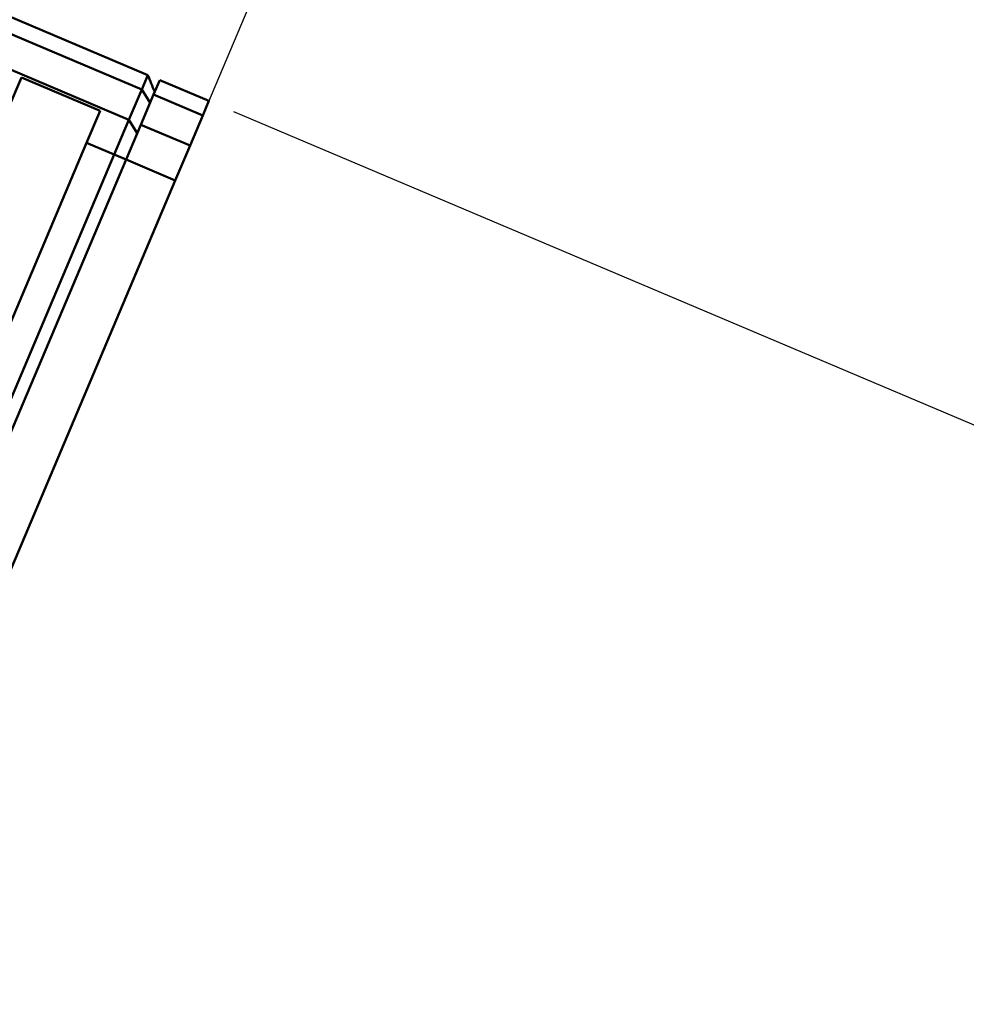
# Model space of a CAD drawing. Header units: inches. Extents: x 8.7 to 68.4, y -2.3 to 39.9.
# Tile 23 of 118: x 20.5 to 22.7, y 18.7 to 21. Entities that reach past the tile are written whole.
import ezdxf

# ---------------------------------------------------------------- set-up
doc = ezdxf.new("R2010")
doc.units = ezdxf.units.IN
doc.header["$MEASUREMENT"] = 0
for name, color, linetype, lineweight in [('Dimensions(ROSSANSI)', 7, 'Continuous', 25), ('Visible Edges(ROSSANSI)', 7, 'Continuous', 50), ('Visible Tangent Edges(ROSSANSI)', 7, 'Continuous', 50)]:
    doc.layers.add(name, color=color, linetype=linetype, lineweight=lineweight)
doc.styles.add('DEFAULT-ROSSANSI', font='arial.ttf')
doc.dimstyles.new('DEFAULT-ROSSANSI', dxfattribs={"dimtxt": 1, "dimasz": 0.098425, "dimexe": 0.125, "dimexo": 0.0625, "dimgap": 0.031496, "dimtad": 0, "dimtih": 1, "dimtoh": 1, "dimrnd": 1e-08, "dimzin": 0, "dimdsep": 46, "dimtxsty": 'DEFAULT-ROSSANSI', "dimcen": 0.09, "dimdle": 0.393701, "dimclrd": 7, "dimclre": 7, "dimclrt": 179, "dimadec": 0, "dimazin": 0, "dimtfac": 1, "dimtofl": 0, "dimtmove": 0, "dimatfit": 3, "dimfxl": 1, "dimtolj": 1, "dimtzin": 0, "dimlwd": 25, "dimlwe": 25, "dimarcsym": 0})

# ---------------------------------------------------------------- blocks, each defined once
blk = doc.blocks.new('*D6')
at = {"layer": 'Defpoints', "color": 0}
for p in [(20.9246, 20.8161), (17.7602, 10.1056), (24.8549, 7.1014)]:
    blk.add_point(p, dxfattribs=at)
at = {"layer": 'Dimensions(ROSSANSI)', "color": 7, "lineweight": 25}
for p, q in [((20.9822, 20.7918), (29.2969, 17.2709)), ((29.1434, 17.229), (26.5661, 11.1426)), ((17.8178, 10.0812), (24.97, 7.0527)), ((24.8933, 7.192), (25.9967, 9.7979))]:
    blk.add_line(p, q, dxfattribs=at)
at = {"layer": 'Dimensions(ROSSANSI)', "color": 7}
for points in [[(29.1283, 17.2354), (29.1585, 17.2226), (29.1818, 17.3197)], [(24.8782, 7.1984), (24.9084, 7.1857), (24.8549, 7.1014)]]:
    blk.add_solid(points, dxfattribs=at)
at = {"layer": 'Dimensions(ROSSANSI)', "color": 179, "lineweight": 25, "insert": (22.3247, 11.1112), "char_height": 1, "attachment_point": 1, "style": 'DEFAULT-ROSSANSI'}
blk.add_mtext('\\A1;11.10 [281.9]', dxfattribs=at)
blk = doc.blocks.new('*D10')
at = {"layer": 'Defpoints', "color": 0}
for p in [(20.6144, 26.8005), (20.8459, 20.6303), (15.4229, 20.5316), (15.4229, 7.8234)]:
    blk.add_point(p, dxfattribs=at)
at = {"layer": 'Dimensions(ROSSANSI)', "color": 7, "lineweight": 25}
for p, q in [((15.4229, 20.5941), (15.4229, 27.6228)), ((20.8703, 20.6879), (23.1432, 26.0556))]:
    blk.add_line(p, q, dxfattribs=at)
for start, end in [(81.54403, 89.71337), (67.33663, 75.47329)]:
    blk.add_arc((15.4229, 7.8234), 19.6744, start, end, dxfattribs=at)
at = {"layer": 'Dimensions(ROSSANSI)', "color": 7}
for points in [[(15.5213, 27.4811), (15.5214, 27.5139), (15.4229, 27.4978)], [(23.0101, 25.9937), (22.9974, 25.9635), (23.0945, 25.9405)]]:
    blk.add_solid(points, dxfattribs=at)
at = {"layer": 'Dimensions(ROSSANSI)', "color": 179, "lineweight": 25, "insert": (18.3475, 27.6154), "char_height": 1, "attachment_point": 1, "style": 'DEFAULT-ROSSANSI'}
blk.add_mtext('\\A1;23°', dxfattribs=at)

msp = doc.modelspace()

# ---------------------------------------------------------------- linework, layer by layer
at = {"layer": 'Visible Edges(ROSSANSI)'}
for p, q in [((20.7819, 20.8766), (19.5846, 21.3836)), ((20.7819, 20.8766), (20.7676, 20.8429)), ((20.4546, 20.796), (20.4863, 20.8709)), ((20.6704, 20.7929), (20.4863, 20.8709)), ((20.7952, 20.8312), (20.8095, 20.8649)), ((20.9246, 20.8161), (20.8095, 20.8649)), ((20.7377, 20.7722), (20.7676, 20.8429)), ((20.7952, 20.8312), (20.7653, 20.7605)), ((20.9246, 20.8161), (20.9103, 20.7824)), ((20.6704, 20.7929), (20.6387, 20.7181)), ((20.7377, 20.7722), (20.7032, 20.6908)), ((20.8804, 20.7117), (20.9103, 20.7824)), ((20.7308, 20.6791), (20.7653, 20.7605)), ((18.7509, 16.2598), (20.6387, 20.7181)), ((20.8804, 20.7117), (20.8459, 20.6303)), ((18.917, 16.4725), (20.7032, 20.6908)), ((20.7308, 20.6791), (18.9403, 16.4505)), ((20.8459, 20.6303), (19.0554, 16.4018))]:
    msp.add_line(p, q, dxfattribs=at)
msp.add_open_spline([(20.7819, 20.8766), (20.7871, 20.8638), (20.7926, 20.8501), (20.7978, 20.8372)], degree=3, dxfattribs=at)
at = {"layer": 'Visible Tangent Edges(ROSSANSI)'}
for p, q in [((20.7676, 20.8429), (19.5778, 21.3467)), ((20.7377, 20.7722), (19.5629, 21.2696)), ((20.7676, 20.8429), (20.787, 20.8116)), ((20.7952, 20.8312), (20.9103, 20.7824)), ((20.7377, 20.7722), (20.757, 20.7409)), ((20.8804, 20.7117), (20.7653, 20.7605)), ((20.7032, 20.6908), (20.6387, 20.7181)), ((20.7032, 20.6908), (20.7308, 20.6791)), ((20.7308, 20.6791), (20.8459, 20.6303))]:
    msp.add_line(p, q, dxfattribs=at)

# ---------------------------------------------------------------- dimensions: what is measured, and where the dimension line sits
at = {"layer": 'Dimensions(ROSSANSI)', "color": 7, "lineweight": 25}
dim = msp.add_angular_dim_3p(base=(20.6144, 26.8005), center=(15.4229, 7.8234), p1=(20.8459, 20.6303), p2=(15.4229, 20.5316), dimstyle='DEFAULT-ROSSANSI', override={"dimadec": 0, "dimtp": 0, "dimtm": 0, "dimtdec": 0}, dxfattribs=at)
dim.commit()
dim.dimension.update_dxf_attribs({"geometry": '*D10', "text_midpoint": (19.3369, 27.1045), "dimtype": 165})
dim = msp.add_linear_dim(base=(24.8549, 7.1014), p1=(20.9246, 20.8161), p2=(17.7602, 10.1056), angle=67.05, dimstyle='DEFAULT-ROSSANSI', override={"dimdec": 2, "dimtp": 0, "dimtm": 0, "dimtdec": 2, "dimatfit": 1}, dxfattribs=at)
dim.commit()
dim.dimension.update_dxf_attribs({"geometry": '*D6', "text_midpoint": (26.2814, 10.4703), "dimtype": 160})

doc.saveas('drawing.dxf')
